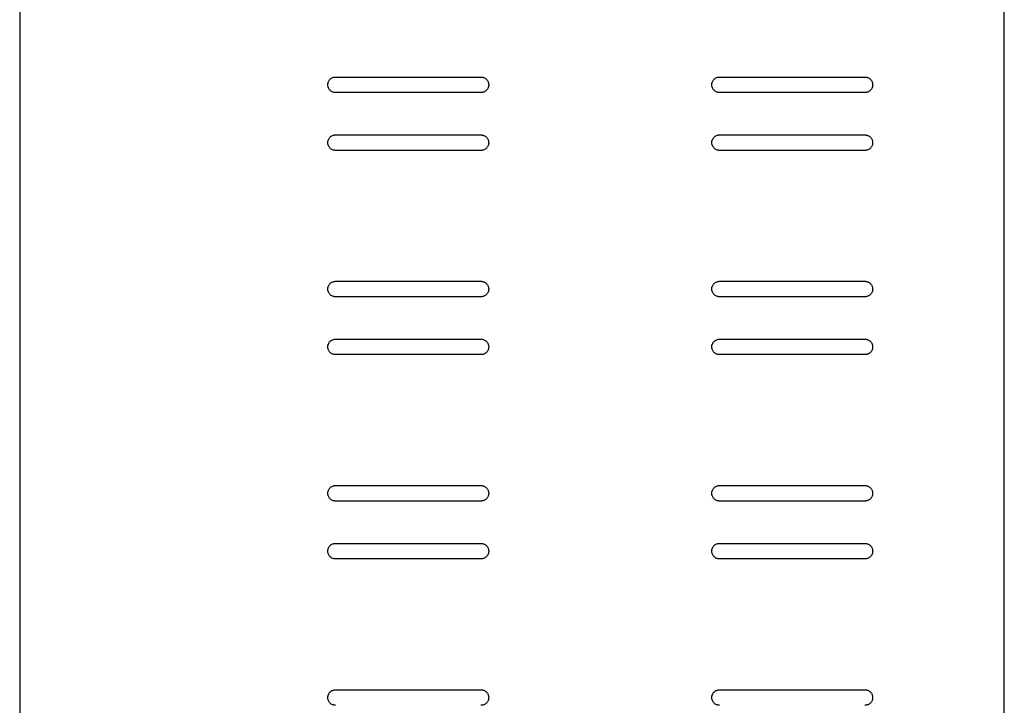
# Model space of a CAD drawing. Header units: millimetres. Extents: x -203 to 0, y -7 to 557.
# Tile 3 of 4: x -203 to 0, y 274 to 416. Entities that reach past the tile are written whole.
import ezdxf

# ---------------------------------------------------------------- set-up
doc = ezdxf.new("R2010")
doc.units = ezdxf.units.MM

msp = doc.modelspace()

# ---------------------------------------------------------------- linework, layer by layer
at = {"color": 7, "linetype": 'Continuous', "lineweight": 25}
for p, q in [((-203.2, 557.14), (-203.2, -7.14)), ((0, -7.14), (0, 557.14)), ((-138.01, 403.82), (-108.01, 403.82)), ((-58.76, 403.82), (-28.76, 403.82)), ((-108.01, 400.62), (-138.01, 400.62)), ((-28.76, 400.62), (-58.76, 400.62)), ((-138.01, 391.88), (-108.01, 391.88)), ((-58.76, 391.88), (-28.76, 391.88)), ((-108.01, 388.68), (-138.01, 388.68)), ((-28.76, 388.68), (-58.76, 388.68)), ((-138.01, 361.67), (-108.01, 361.67)), ((-58.76, 361.67), (-28.76, 361.67)), ((-108.01, 358.47), (-138.01, 358.47)), ((-28.76, 358.47), (-58.76, 358.47)), ((-138.01, 349.73), (-108.01, 349.73)), ((-58.76, 349.73), (-28.76, 349.73)), ((-108.01, 346.53), (-138.01, 346.53)), ((-28.76, 346.53), (-58.76, 346.53)), ((-138.01, 319.52), (-108.01, 319.52)), ((-58.76, 319.52), (-28.76, 319.52)), ((-108.01, 316.32), (-138.01, 316.32)), ((-28.76, 316.32), (-58.76, 316.32)), ((-138.01, 307.58), (-108.01, 307.58)), ((-58.76, 307.58), (-28.76, 307.58)), ((-108.01, 304.38), (-138.01, 304.38)), ((-28.76, 304.38), (-58.76, 304.38)), ((-138.01, 277.37), (-108.01, 277.37)), ((-58.76, 277.37), (-28.76, 277.37))]:
    msp.add_line(p, q, dxfattribs=at)
for points, knots in [([(-139.61, 402.22), (-139.61, 402.26), (-139.61, 402.34), (-139.6, 402.46), (-139.57, 402.58), (-139.54, 402.69), (-139.48, 402.87), (-139.36, 403.1), (-139.15, 403.36), (-138.9, 403.57), (-138.64, 403.7), (-138.41, 403.77), (-138.21, 403.81), (-138.08, 403.82), (-138.01, 403.82)], [0, 0, 0, 0, 0.048298, 0.09619, 0.143951, 0.191858, 0.240187, 0.370078, 0.50005, 0.629952, 0.759913, 0.840145, 0.919746, 1, 1, 1, 1]), ([(-108.01, 403.82), (-107.97, 403.82), (-107.89, 403.82), (-107.77, 403.8), (-107.65, 403.78), (-107.54, 403.75), (-107.36, 403.69), (-107.13, 403.57), (-106.87, 403.36), (-106.67, 403.1), (-106.53, 402.85), (-106.46, 402.62), (-106.42, 402.42), (-106.41, 402.29), (-106.41, 402.22)], [0, 0, 0, 0, 0.048306, 0.096202, 0.143963, 0.191866, 0.240188, 0.37009, 0.50005, 0.62994, 0.759912, 0.840134, 0.919736, 1, 1, 1, 1]), ([(-60.36, 402.22), (-60.36, 402.26), (-60.36, 402.34), (-60.35, 402.46), (-60.33, 402.58), (-60.29, 402.69), (-60.23, 402.87), (-60.11, 403.1), (-59.9, 403.36), (-59.65, 403.57), (-59.39, 403.7), (-59.16, 403.77), (-58.97, 403.81), (-58.83, 403.82), (-58.76, 403.82)], [0, 0, 0, 0, 0.048298, 0.09619, 0.143951, 0.191858, 0.240187, 0.370078, 0.50005, 0.629952, 0.759913, 0.840145, 0.919746, 1, 1, 1, 1]), ([(-28.76, 403.82), (-28.72, 403.82), (-28.64, 403.82), (-28.52, 403.8), (-28.41, 403.78), (-28.29, 403.75), (-28.11, 403.69), (-27.88, 403.57), (-27.63, 403.36), (-27.42, 403.1), (-27.29, 402.85), (-27.21, 402.62), (-27.17, 402.42), (-27.17, 402.29), (-27.16, 402.22)], [0, 0, 0, 0, 0.0483059, 0.0962018, 0.1439627, 0.1918663, 0.2401875, 0.3700899, 0.5000499, 0.6299402, 0.7599122, 0.840134, 0.9197356, 1, 1, 1, 1]), ([(-138.01, 400.62), (-138.05, 400.62), (-138.13, 400.62), (-138.25, 400.64), (-138.37, 400.66), (-138.49, 400.69), (-138.67, 400.75), (-138.9, 400.87), (-139.15, 401.08), (-139.36, 401.33), (-139.49, 401.59), (-139.57, 401.82), (-139.61, 402.02), (-139.61, 402.15), (-139.61, 402.22)], [0, 0, 0, 0, 0.048306, 0.096202, 0.143963, 0.191866, 0.240188, 0.37009, 0.50005, 0.62994, 0.759912, 0.840134, 0.919736, 1, 1, 1, 1]), ([(-106.41, 402.22), (-106.41, 402.18), (-106.41, 402.1), (-106.43, 401.98), (-106.45, 401.86), (-106.48, 401.74), (-106.55, 401.57), (-106.67, 401.33), (-106.87, 401.08), (-107.13, 400.87), (-107.38, 400.74), (-107.61, 400.67), (-107.81, 400.63), (-107.94, 400.62), (-108.01, 400.62)], [0, 0, 0, 0, 0.048298, 0.09619, 0.143951, 0.191858, 0.240187, 0.370078, 0.50005, 0.629952, 0.759913, 0.840145, 0.919746, 1, 1, 1, 1]), ([(-58.76, 400.62), (-58.8, 400.62), (-58.89, 400.62), (-59.01, 400.64), (-59.12, 400.66), (-59.24, 400.69), (-59.42, 400.75), (-59.65, 400.87), (-59.9, 401.08), (-60.11, 401.33), (-60.24, 401.59), (-60.32, 401.82), (-60.36, 402.02), (-60.36, 402.15), (-60.36, 402.22)], [0, 0, 0, 0, 0.048306, 0.096202, 0.143963, 0.191866, 0.240188, 0.37009, 0.50005, 0.62994, 0.759912, 0.840134, 0.919736, 1, 1, 1, 1]), ([(-27.16, 402.22), (-27.17, 402.18), (-27.17, 402.1), (-27.18, 401.98), (-27.2, 401.86), (-27.23, 401.74), (-27.3, 401.57), (-27.42, 401.33), (-27.63, 401.08), (-27.88, 400.87), (-28.13, 400.74), (-28.37, 400.67), (-28.56, 400.63), (-28.7, 400.62), (-28.76, 400.62)], [0, 0, 0, 0, 0.048298, 0.09619, 0.143951, 0.191858, 0.240187, 0.370078, 0.50005, 0.629952, 0.759913, 0.840145, 0.919746, 1, 1, 1, 1]), ([(-139.61, 390.28), (-139.61, 390.32), (-139.61, 390.4), (-139.6, 390.52), (-139.57, 390.64), (-139.54, 390.76), (-139.48, 390.93), (-139.36, 391.17), (-139.15, 391.42), (-138.9, 391.63), (-138.64, 391.76), (-138.41, 391.83), (-138.21, 391.87), (-138.08, 391.88), (-138.01, 391.88)], [0, 0, 0, 0, 0.048298, 0.09619, 0.143951, 0.191858, 0.240187, 0.370078, 0.50005, 0.629952, 0.759913, 0.840145, 0.919746, 1, 1, 1, 1]), ([(-138.01, 388.68), (-138.05, 388.68), (-138.13, 388.68), (-138.25, 388.7), (-138.37, 388.72), (-138.49, 388.75), (-138.67, 388.81), (-138.9, 388.93), (-139.15, 389.14), (-139.36, 389.4), (-139.49, 389.65), (-139.57, 389.88), (-139.61, 390.08), (-139.61, 390.21), (-139.61, 390.28)], [0, 0, 0, 0, 0.048306, 0.096202, 0.143963, 0.191866, 0.240188, 0.37009, 0.50005, 0.62994, 0.759912, 0.840134, 0.919736, 1, 1, 1, 1]), ([(-108.01, 391.88), (-107.97, 391.88), (-107.89, 391.88), (-107.77, 391.86), (-107.65, 391.84), (-107.54, 391.81), (-107.36, 391.75), (-107.13, 391.63), (-106.87, 391.42), (-106.67, 391.17), (-106.53, 390.91), (-106.46, 390.68), (-106.42, 390.48), (-106.41, 390.35), (-106.41, 390.28)], [0, 0, 0, 0, 0.048306, 0.096202, 0.143963, 0.191866, 0.240188, 0.37009, 0.50005, 0.62994, 0.759912, 0.840134, 0.919736, 1, 1, 1, 1]), ([(-106.41, 390.28), (-106.41, 390.24), (-106.41, 390.16), (-106.43, 390.04), (-106.45, 389.92), (-106.48, 389.81), (-106.55, 389.63), (-106.67, 389.4), (-106.87, 389.14), (-107.13, 388.93), (-107.38, 388.8), (-107.61, 388.73), (-107.81, 388.69), (-107.94, 388.68), (-108.01, 388.68)], [0, 0, 0, 0, 0.048298, 0.09619, 0.143951, 0.191858, 0.240187, 0.370078, 0.50005, 0.629952, 0.759913, 0.840145, 0.919746, 1, 1, 1, 1]), ([(-60.36, 390.28), (-60.36, 390.32), (-60.36, 390.4), (-60.35, 390.52), (-60.33, 390.64), (-60.29, 390.76), (-60.23, 390.93), (-60.11, 391.17), (-59.9, 391.42), (-59.65, 391.63), (-59.39, 391.76), (-59.16, 391.83), (-58.97, 391.87), (-58.83, 391.88), (-58.76, 391.88)], [0, 0, 0, 0, 0.048298, 0.09619, 0.143951, 0.191858, 0.240187, 0.370078, 0.50005, 0.629952, 0.759913, 0.840145, 0.919746, 1, 1, 1, 1]), ([(-58.76, 388.68), (-58.8, 388.68), (-58.89, 388.68), (-59.01, 388.7), (-59.12, 388.72), (-59.24, 388.75), (-59.42, 388.81), (-59.65, 388.93), (-59.9, 389.14), (-60.11, 389.4), (-60.24, 389.65), (-60.32, 389.88), (-60.36, 390.08), (-60.36, 390.21), (-60.36, 390.28)], [0, 0, 0, 0, 0.048306, 0.096202, 0.143963, 0.191866, 0.240188, 0.37009, 0.50005, 0.62994, 0.759912, 0.840134, 0.919736, 1, 1, 1, 1]), ([(-28.76, 391.88), (-28.72, 391.88), (-28.64, 391.88), (-28.52, 391.86), (-28.41, 391.84), (-28.29, 391.81), (-28.11, 391.75), (-27.88, 391.63), (-27.63, 391.42), (-27.42, 391.17), (-27.29, 390.91), (-27.21, 390.68), (-27.17, 390.48), (-27.17, 390.35), (-27.16, 390.28)], [0, 0, 0, 0, 0.048306, 0.096202, 0.143963, 0.191866, 0.240188, 0.37009, 0.50005, 0.62994, 0.759912, 0.840134, 0.919736, 1, 1, 1, 1]), ([(-27.16, 390.28), (-27.17, 390.24), (-27.17, 390.16), (-27.18, 390.04), (-27.2, 389.92), (-27.23, 389.81), (-27.3, 389.63), (-27.42, 389.4), (-27.63, 389.14), (-27.88, 388.93), (-28.13, 388.8), (-28.37, 388.73), (-28.56, 388.69), (-28.7, 388.68), (-28.76, 388.68)], [0, 0, 0, 0, 0.0482981, 0.09619, 0.143951, 0.1918583, 0.240187, 0.3700776, 0.5000499, 0.6299525, 0.7599127, 0.8401449, 0.9197465, 1, 1, 1, 1]), ([(-139.61, 360.07), (-139.61, 360.11), (-139.61, 360.19), (-139.6, 360.31), (-139.57, 360.43), (-139.54, 360.54), (-139.48, 360.72), (-139.36, 360.95), (-139.15, 361.21), (-138.9, 361.42), (-138.64, 361.55), (-138.41, 361.62), (-138.21, 361.66), (-138.08, 361.67), (-138.01, 361.67)], [0, 0, 0, 0, 0.0482981, 0.09619, 0.143951, 0.1918583, 0.240187, 0.3700776, 0.5000499, 0.6299525, 0.7599127, 0.8401449, 0.9197465, 1, 1, 1, 1]), ([(-138.01, 358.47), (-138.05, 358.47), (-138.13, 358.47), (-138.25, 358.49), (-138.37, 358.51), (-138.49, 358.54), (-138.67, 358.6), (-138.9, 358.72), (-139.15, 358.93), (-139.36, 359.18), (-139.49, 359.44), (-139.57, 359.67), (-139.61, 359.87), (-139.61, 360), (-139.61, 360.07)], [0, 0, 0, 0, 0.048306, 0.096202, 0.143963, 0.191866, 0.240188, 0.37009, 0.50005, 0.62994, 0.759912, 0.840134, 0.919736, 1, 1, 1, 1]), ([(-108.01, 361.67), (-107.97, 361.67), (-107.89, 361.67), (-107.77, 361.65), (-107.65, 361.63), (-107.54, 361.6), (-107.36, 361.54), (-107.13, 361.42), (-106.87, 361.21), (-106.67, 360.95), (-106.53, 360.7), (-106.46, 360.47), (-106.42, 360.27), (-106.41, 360.14), (-106.41, 360.07)], [0, 0, 0, 0, 0.048306, 0.096202, 0.143963, 0.191866, 0.240188, 0.37009, 0.50005, 0.62994, 0.759912, 0.840134, 0.919736, 1, 1, 1, 1]), ([(-106.41, 360.07), (-106.41, 360.03), (-106.41, 359.95), (-106.43, 359.83), (-106.45, 359.71), (-106.48, 359.59), (-106.55, 359.42), (-106.67, 359.18), (-106.87, 358.93), (-107.13, 358.72), (-107.38, 358.59), (-107.61, 358.52), (-107.81, 358.48), (-107.94, 358.47), (-108.01, 358.47)], [0, 0, 0, 0, 0.048298, 0.09619, 0.143951, 0.191858, 0.240187, 0.370078, 0.50005, 0.629952, 0.759913, 0.840145, 0.919746, 1, 1, 1, 1]), ([(-60.36, 360.07), (-60.36, 360.11), (-60.36, 360.19), (-60.35, 360.31), (-60.33, 360.43), (-60.29, 360.54), (-60.23, 360.72), (-60.11, 360.95), (-59.9, 361.21), (-59.65, 361.42), (-59.39, 361.55), (-59.16, 361.62), (-58.97, 361.66), (-58.83, 361.67), (-58.76, 361.67)], [0, 0, 0, 0, 0.048298, 0.09619, 0.143951, 0.191858, 0.240187, 0.370078, 0.50005, 0.629952, 0.759913, 0.840145, 0.919746, 1, 1, 1, 1]), ([(-58.76, 358.47), (-58.8, 358.47), (-58.89, 358.47), (-59.01, 358.49), (-59.12, 358.51), (-59.24, 358.54), (-59.42, 358.6), (-59.65, 358.72), (-59.9, 358.93), (-60.11, 359.18), (-60.24, 359.44), (-60.32, 359.67), (-60.36, 359.87), (-60.36, 360), (-60.36, 360.07)], [0, 0, 0, 0, 0.048306, 0.096202, 0.143963, 0.191866, 0.240188, 0.37009, 0.50005, 0.62994, 0.759912, 0.840134, 0.919736, 1, 1, 1, 1]), ([(-28.76, 361.67), (-28.72, 361.67), (-28.64, 361.67), (-28.52, 361.65), (-28.41, 361.63), (-28.29, 361.6), (-28.11, 361.54), (-27.88, 361.42), (-27.63, 361.21), (-27.42, 360.95), (-27.29, 360.7), (-27.21, 360.47), (-27.17, 360.27), (-27.17, 360.14), (-27.16, 360.07)], [0, 0, 0, 0, 0.048306, 0.096202, 0.143963, 0.191866, 0.240188, 0.37009, 0.50005, 0.62994, 0.759912, 0.840134, 0.919736, 1, 1, 1, 1]), ([(-27.16, 360.07), (-27.17, 360.03), (-27.17, 359.95), (-27.18, 359.83), (-27.2, 359.71), (-27.23, 359.59), (-27.3, 359.42), (-27.42, 359.18), (-27.63, 358.93), (-27.88, 358.72), (-28.13, 358.59), (-28.37, 358.52), (-28.56, 358.48), (-28.7, 358.47), (-28.76, 358.47)], [0, 0, 0, 0, 0.048298, 0.09619, 0.143951, 0.191858, 0.240187, 0.370078, 0.50005, 0.629952, 0.759913, 0.840145, 0.919746, 1, 1, 1, 1]), ([(-139.61, 348.13), (-139.61, 348.17), (-139.61, 348.25), (-139.6, 348.37), (-139.57, 348.49), (-139.54, 348.61), (-139.48, 348.78), (-139.36, 349.02), (-139.15, 349.27), (-138.9, 349.48), (-138.64, 349.61), (-138.41, 349.68), (-138.21, 349.72), (-138.08, 349.73), (-138.01, 349.73)], [0, 0, 0, 0, 0.048298, 0.09619, 0.143951, 0.191858, 0.240187, 0.370078, 0.50005, 0.629952, 0.759913, 0.840145, 0.919746, 1, 1, 1, 1]), ([(-108.01, 349.73), (-107.97, 349.73), (-107.89, 349.73), (-107.77, 349.71), (-107.65, 349.69), (-107.54, 349.66), (-107.36, 349.6), (-107.13, 349.48), (-106.87, 349.27), (-106.67, 349.02), (-106.53, 348.76), (-106.46, 348.53), (-106.42, 348.33), (-106.41, 348.2), (-106.41, 348.13)], [0, 0, 0, 0, 0.048306, 0.096202, 0.143963, 0.191866, 0.240188, 0.37009, 0.50005, 0.62994, 0.759912, 0.840134, 0.919736, 1, 1, 1, 1]), ([(-60.36, 348.13), (-60.36, 348.17), (-60.36, 348.25), (-60.35, 348.37), (-60.33, 348.49), (-60.29, 348.61), (-60.23, 348.78), (-60.11, 349.02), (-59.9, 349.27), (-59.65, 349.48), (-59.39, 349.61), (-59.16, 349.68), (-58.97, 349.72), (-58.83, 349.73), (-58.76, 349.73)], [0, 0, 0, 0, 0.048298, 0.09619, 0.143951, 0.191858, 0.240187, 0.370078, 0.50005, 0.629952, 0.759913, 0.840145, 0.919746, 1, 1, 1, 1]), ([(-28.76, 349.73), (-28.72, 349.73), (-28.64, 349.73), (-28.52, 349.71), (-28.41, 349.69), (-28.29, 349.66), (-28.11, 349.6), (-27.88, 349.48), (-27.63, 349.27), (-27.42, 349.02), (-27.29, 348.76), (-27.21, 348.53), (-27.17, 348.33), (-27.17, 348.2), (-27.16, 348.13)], [0, 0, 0, 0, 0.048306, 0.096202, 0.143963, 0.191866, 0.240188, 0.37009, 0.50005, 0.62994, 0.759912, 0.840134, 0.919736, 1, 1, 1, 1]), ([(-138.01, 346.53), (-138.05, 346.53), (-138.13, 346.53), (-138.25, 346.55), (-138.37, 346.57), (-138.49, 346.6), (-138.67, 346.66), (-138.9, 346.78), (-139.15, 346.99), (-139.36, 347.25), (-139.49, 347.5), (-139.57, 347.73), (-139.61, 347.93), (-139.61, 348.06), (-139.61, 348.13)], [0, 0, 0, 0, 0.0483059, 0.0962018, 0.1439627, 0.1918663, 0.2401875, 0.3700899, 0.5000499, 0.6299402, 0.7599122, 0.840134, 0.9197356, 1, 1, 1, 1]), ([(-106.41, 348.13), (-106.41, 348.09), (-106.41, 348.01), (-106.43, 347.89), (-106.45, 347.77), (-106.48, 347.66), (-106.55, 347.48), (-106.67, 347.25), (-106.87, 346.99), (-107.13, 346.78), (-107.38, 346.65), (-107.61, 346.58), (-107.81, 346.54), (-107.94, 346.53), (-108.01, 346.53)], [0, 0, 0, 0, 0.048298, 0.09619, 0.143951, 0.191858, 0.240187, 0.370078, 0.50005, 0.629952, 0.759913, 0.840145, 0.919746, 1, 1, 1, 1]), ([(-58.76, 346.53), (-58.8, 346.53), (-58.89, 346.53), (-59.01, 346.55), (-59.12, 346.57), (-59.24, 346.6), (-59.42, 346.66), (-59.65, 346.78), (-59.9, 346.99), (-60.11, 347.25), (-60.24, 347.5), (-60.32, 347.73), (-60.36, 347.93), (-60.36, 348.06), (-60.36, 348.13)], [0, 0, 0, 0, 0.048306, 0.096202, 0.143963, 0.191866, 0.240188, 0.37009, 0.50005, 0.62994, 0.759912, 0.840134, 0.919736, 1, 1, 1, 1]), ([(-27.16, 348.13), (-27.17, 348.09), (-27.17, 348.01), (-27.18, 347.89), (-27.2, 347.77), (-27.23, 347.66), (-27.3, 347.48), (-27.42, 347.25), (-27.63, 346.99), (-27.88, 346.78), (-28.13, 346.65), (-28.37, 346.58), (-28.56, 346.54), (-28.7, 346.53), (-28.76, 346.53)], [0, 0, 0, 0, 0.048298, 0.09619, 0.143951, 0.191858, 0.240187, 0.370078, 0.50005, 0.629952, 0.759913, 0.840145, 0.919746, 1, 1, 1, 1]), ([(-139.61, 317.92), (-139.61, 317.96), (-139.61, 318.04), (-139.6, 318.16), (-139.57, 318.28), (-139.54, 318.39), (-139.48, 318.57), (-139.36, 318.8), (-139.15, 319.06), (-138.9, 319.27), (-138.64, 319.4), (-138.41, 319.47), (-138.21, 319.51), (-138.08, 319.52), (-138.01, 319.52)], [0, 0, 0, 0, 0.048298, 0.09619, 0.143951, 0.191858, 0.240187, 0.370078, 0.50005, 0.629952, 0.759913, 0.840145, 0.919746, 1, 1, 1, 1]), ([(-108.01, 319.52), (-107.97, 319.52), (-107.89, 319.52), (-107.77, 319.5), (-107.65, 319.48), (-107.54, 319.45), (-107.36, 319.39), (-107.13, 319.27), (-106.87, 319.06), (-106.67, 318.8), (-106.53, 318.55), (-106.46, 318.32), (-106.42, 318.12), (-106.41, 317.99), (-106.41, 317.92)], [0, 0, 0, 0, 0.048306, 0.096202, 0.143963, 0.191866, 0.240188, 0.37009, 0.50005, 0.62994, 0.759912, 0.840134, 0.919736, 1, 1, 1, 1]), ([(-60.36, 317.92), (-60.36, 317.96), (-60.36, 318.04), (-60.35, 318.16), (-60.33, 318.28), (-60.29, 318.39), (-60.23, 318.57), (-60.11, 318.8), (-59.9, 319.06), (-59.65, 319.27), (-59.39, 319.4), (-59.16, 319.47), (-58.97, 319.51), (-58.83, 319.52), (-58.76, 319.52)], [0, 0, 0, 0, 0.048298, 0.09619, 0.143951, 0.191858, 0.240187, 0.370078, 0.50005, 0.629952, 0.759913, 0.840145, 0.919746, 1, 1, 1, 1]), ([(-28.76, 319.52), (-28.72, 319.52), (-28.64, 319.52), (-28.52, 319.5), (-28.41, 319.48), (-28.29, 319.45), (-28.11, 319.39), (-27.88, 319.27), (-27.63, 319.06), (-27.42, 318.8), (-27.29, 318.55), (-27.21, 318.32), (-27.17, 318.12), (-27.17, 317.99), (-27.16, 317.92)], [0, 0, 0, 0, 0.0483059, 0.0962018, 0.1439627, 0.1918663, 0.2401875, 0.3700899, 0.5000499, 0.6299402, 0.7599122, 0.840134, 0.9197356, 1, 1, 1, 1]), ([(-138.01, 316.32), (-138.05, 316.32), (-138.13, 316.32), (-138.25, 316.34), (-138.37, 316.36), (-138.49, 316.39), (-138.67, 316.45), (-138.9, 316.57), (-139.15, 316.78), (-139.36, 317.03), (-139.49, 317.29), (-139.57, 317.52), (-139.61, 317.72), (-139.61, 317.85), (-139.61, 317.92)], [0, 0, 0, 0, 0.048306, 0.096202, 0.143963, 0.191866, 0.240188, 0.37009, 0.50005, 0.62994, 0.759912, 0.840134, 0.919736, 1, 1, 1, 1]), ([(-106.41, 317.92), (-106.41, 317.88), (-106.41, 317.8), (-106.43, 317.68), (-106.45, 317.56), (-106.48, 317.44), (-106.55, 317.27), (-106.67, 317.03), (-106.87, 316.78), (-107.13, 316.57), (-107.38, 316.44), (-107.61, 316.37), (-107.81, 316.33), (-107.94, 316.32), (-108.01, 316.32)], [0, 0, 0, 0, 0.048298, 0.09619, 0.143951, 0.191858, 0.240187, 0.370078, 0.50005, 0.629952, 0.759913, 0.840145, 0.919746, 1, 1, 1, 1]), ([(-58.76, 316.32), (-58.8, 316.32), (-58.89, 316.32), (-59.01, 316.34), (-59.12, 316.36), (-59.24, 316.39), (-59.42, 316.45), (-59.65, 316.57), (-59.9, 316.78), (-60.11, 317.03), (-60.24, 317.29), (-60.32, 317.52), (-60.36, 317.72), (-60.36, 317.85), (-60.36, 317.92)], [0, 0, 0, 0, 0.048306, 0.096202, 0.143963, 0.191866, 0.240188, 0.37009, 0.50005, 0.62994, 0.759912, 0.840134, 0.919736, 1, 1, 1, 1]), ([(-27.16, 317.92), (-27.17, 317.88), (-27.17, 317.8), (-27.18, 317.68), (-27.2, 317.56), (-27.23, 317.44), (-27.3, 317.27), (-27.42, 317.03), (-27.63, 316.78), (-27.88, 316.57), (-28.13, 316.44), (-28.37, 316.37), (-28.56, 316.33), (-28.7, 316.32), (-28.76, 316.32)], [0, 0, 0, 0, 0.048298, 0.09619, 0.143951, 0.191858, 0.240187, 0.370078, 0.50005, 0.629952, 0.759913, 0.840145, 0.919746, 1, 1, 1, 1]), ([(-139.61, 305.98), (-139.61, 306.02), (-139.61, 306.1), (-139.6, 306.22), (-139.57, 306.34), (-139.54, 306.46), (-139.48, 306.63), (-139.36, 306.87), (-139.15, 307.12), (-138.9, 307.33), (-138.64, 307.46), (-138.41, 307.53), (-138.21, 307.57), (-138.08, 307.58), (-138.01, 307.58)], [0, 0, 0, 0, 0.0482981, 0.09619, 0.143951, 0.1918583, 0.240187, 0.3700776, 0.5000499, 0.6299525, 0.7599127, 0.8401449, 0.9197465, 1, 1, 1, 1]), ([(-108.01, 307.58), (-107.97, 307.58), (-107.89, 307.58), (-107.77, 307.56), (-107.65, 307.54), (-107.54, 307.51), (-107.36, 307.45), (-107.13, 307.33), (-106.87, 307.12), (-106.67, 306.87), (-106.53, 306.61), (-106.46, 306.38), (-106.42, 306.18), (-106.41, 306.05), (-106.41, 305.98)], [0, 0, 0, 0, 0.0483059, 0.0962018, 0.1439627, 0.1918663, 0.2401875, 0.3700899, 0.5000499, 0.6299402, 0.7599122, 0.840134, 0.9197356, 1, 1, 1, 1]), ([(-60.36, 305.98), (-60.36, 306.02), (-60.36, 306.1), (-60.35, 306.22), (-60.33, 306.34), (-60.29, 306.46), (-60.23, 306.63), (-60.11, 306.87), (-59.9, 307.12), (-59.65, 307.33), (-59.39, 307.46), (-59.16, 307.53), (-58.97, 307.57), (-58.83, 307.58), (-58.76, 307.58)], [0, 0, 0, 0, 0.048298, 0.09619, 0.143951, 0.191858, 0.240187, 0.370078, 0.50005, 0.629952, 0.759913, 0.840145, 0.919746, 1, 1, 1, 1]), ([(-28.76, 307.58), (-28.72, 307.58), (-28.64, 307.58), (-28.52, 307.56), (-28.41, 307.54), (-28.29, 307.51), (-28.11, 307.45), (-27.88, 307.33), (-27.63, 307.12), (-27.42, 306.87), (-27.29, 306.61), (-27.21, 306.38), (-27.17, 306.18), (-27.17, 306.05), (-27.16, 305.98)], [0, 0, 0, 0, 0.048306, 0.096202, 0.143963, 0.191866, 0.240188, 0.37009, 0.50005, 0.62994, 0.759912, 0.840134, 0.919736, 1, 1, 1, 1]), ([(-138.01, 304.38), (-138.05, 304.38), (-138.13, 304.38), (-138.25, 304.4), (-138.37, 304.42), (-138.49, 304.45), (-138.67, 304.51), (-138.9, 304.63), (-139.15, 304.84), (-139.36, 305.1), (-139.49, 305.35), (-139.57, 305.58), (-139.61, 305.78), (-139.61, 305.91), (-139.61, 305.98)], [0, 0, 0, 0, 0.048306, 0.096202, 0.143963, 0.191866, 0.240188, 0.37009, 0.50005, 0.62994, 0.759912, 0.840134, 0.919736, 1, 1, 1, 1]), ([(-106.41, 305.98), (-106.41, 305.94), (-106.41, 305.86), (-106.43, 305.74), (-106.45, 305.62), (-106.48, 305.51), (-106.55, 305.33), (-106.67, 305.1), (-106.87, 304.84), (-107.13, 304.63), (-107.38, 304.5), (-107.61, 304.43), (-107.81, 304.39), (-107.94, 304.38), (-108.01, 304.38)], [0, 0, 0, 0, 0.048298, 0.09619, 0.143951, 0.191858, 0.240187, 0.370078, 0.50005, 0.629952, 0.759913, 0.840145, 0.919746, 1, 1, 1, 1]), ([(-58.76, 304.38), (-58.8, 304.38), (-58.89, 304.38), (-59.01, 304.4), (-59.12, 304.42), (-59.24, 304.45), (-59.42, 304.51), (-59.65, 304.63), (-59.9, 304.84), (-60.11, 305.1), (-60.24, 305.35), (-60.32, 305.58), (-60.36, 305.78), (-60.36, 305.91), (-60.36, 305.98)], [0, 0, 0, 0, 0.048306, 0.096202, 0.143963, 0.191866, 0.240188, 0.37009, 0.50005, 0.62994, 0.759912, 0.840134, 0.919736, 1, 1, 1, 1]), ([(-27.16, 305.98), (-27.17, 305.94), (-27.17, 305.86), (-27.18, 305.74), (-27.2, 305.62), (-27.23, 305.51), (-27.3, 305.33), (-27.42, 305.1), (-27.63, 304.84), (-27.88, 304.63), (-28.13, 304.5), (-28.37, 304.43), (-28.56, 304.39), (-28.7, 304.38), (-28.76, 304.38)], [0, 0, 0, 0, 0.048298, 0.09619, 0.143951, 0.191858, 0.240187, 0.370078, 0.50005, 0.629952, 0.759913, 0.840145, 0.919746, 1, 1, 1, 1]), ([(-139.61, 275.77), (-139.61, 275.81), (-139.61, 275.89), (-139.6, 276.01), (-139.57, 276.13), (-139.54, 276.24), (-139.48, 276.42), (-139.36, 276.65), (-139.15, 276.91), (-138.9, 277.12), (-138.64, 277.25), (-138.41, 277.32), (-138.21, 277.36), (-138.08, 277.37), (-138.01, 277.37)], [0, 0, 0, 0, 0.048298, 0.09619, 0.143951, 0.191858, 0.240187, 0.370078, 0.50005, 0.629952, 0.759913, 0.840145, 0.919746, 1, 1, 1, 1]), ([(-108.01, 277.37), (-107.97, 277.37), (-107.89, 277.37), (-107.77, 277.35), (-107.65, 277.33), (-107.54, 277.3), (-107.36, 277.24), (-107.13, 277.12), (-106.87, 276.91), (-106.67, 276.65), (-106.53, 276.4), (-106.46, 276.17), (-106.42, 275.97), (-106.41, 275.84), (-106.41, 275.77)], [0, 0, 0, 0, 0.048306, 0.096202, 0.143963, 0.191866, 0.240188, 0.37009, 0.50005, 0.62994, 0.759912, 0.840134, 0.919736, 1, 1, 1, 1]), ([(-60.36, 275.77), (-60.36, 275.81), (-60.36, 275.89), (-60.35, 276.01), (-60.33, 276.13), (-60.29, 276.24), (-60.23, 276.42), (-60.11, 276.65), (-59.9, 276.91), (-59.65, 277.12), (-59.39, 277.25), (-59.16, 277.32), (-58.97, 277.36), (-58.83, 277.37), (-58.76, 277.37)], [0, 0, 0, 0, 0.048298, 0.09619, 0.143951, 0.191858, 0.240187, 0.370078, 0.50005, 0.629952, 0.759913, 0.840145, 0.919746, 1, 1, 1, 1]), ([(-28.76, 277.37), (-28.72, 277.37), (-28.64, 277.37), (-28.52, 277.35), (-28.41, 277.33), (-28.29, 277.3), (-28.11, 277.24), (-27.88, 277.12), (-27.63, 276.91), (-27.42, 276.65), (-27.29, 276.4), (-27.21, 276.17), (-27.17, 275.97), (-27.17, 275.84), (-27.16, 275.77)], [0, 0, 0, 0, 0.0483059, 0.0962018, 0.1439627, 0.1918663, 0.2401875, 0.3700899, 0.5000499, 0.6299402, 0.7599122, 0.840134, 0.9197356, 1, 1, 1, 1]), ([(-138.01, 274.17), (-138.05, 274.17), (-138.13, 274.17), (-138.25, 274.19), (-138.37, 274.21), (-138.49, 274.24), (-138.67, 274.3), (-138.9, 274.42), (-139.15, 274.63), (-139.36, 274.88), (-139.49, 275.14), (-139.57, 275.37), (-139.61, 275.57), (-139.61, 275.7), (-139.61, 275.77)], [0, 0, 0, 0, 0.048306, 0.096202, 0.143963, 0.191866, 0.240188, 0.37009, 0.50005, 0.62994, 0.759912, 0.840134, 0.919736, 1, 1, 1, 1]), ([(-106.41, 275.77), (-106.41, 275.73), (-106.41, 275.65), (-106.43, 275.53), (-106.45, 275.41), (-106.48, 275.29), (-106.55, 275.12), (-106.67, 274.88), (-106.87, 274.63), (-107.13, 274.42), (-107.38, 274.29), (-107.61, 274.22), (-107.81, 274.18), (-107.94, 274.17), (-108.01, 274.17)], [0, 0, 0, 0, 0.0482981, 0.09619, 0.143951, 0.1918583, 0.240187, 0.3700776, 0.5000499, 0.6299525, 0.7599127, 0.8401449, 0.9197465, 1, 1, 1, 1]), ([(-58.76, 274.17), (-58.8, 274.17), (-58.89, 274.17), (-59.01, 274.19), (-59.12, 274.21), (-59.24, 274.24), (-59.42, 274.3), (-59.65, 274.42), (-59.9, 274.63), (-60.11, 274.88), (-60.24, 275.14), (-60.32, 275.37), (-60.36, 275.57), (-60.36, 275.7), (-60.36, 275.77)], [0, 0, 0, 0, 0.048306, 0.096202, 0.143963, 0.191866, 0.240188, 0.37009, 0.50005, 0.62994, 0.759912, 0.840134, 0.919736, 1, 1, 1, 1]), ([(-27.16, 275.77), (-27.17, 275.73), (-27.17, 275.65), (-27.18, 275.53), (-27.2, 275.41), (-27.23, 275.29), (-27.3, 275.12), (-27.42, 274.88), (-27.63, 274.63), (-27.88, 274.42), (-28.13, 274.29), (-28.37, 274.22), (-28.56, 274.18), (-28.7, 274.17), (-28.76, 274.17)], [0, 0, 0, 0, 0.048298, 0.09619, 0.143951, 0.191858, 0.240187, 0.370078, 0.50005, 0.629952, 0.759913, 0.840145, 0.919746, 1, 1, 1, 1])]:
    msp.add_open_spline(points, degree=3, knots=knots, dxfattribs=at)

doc.saveas('drawing.dxf')
